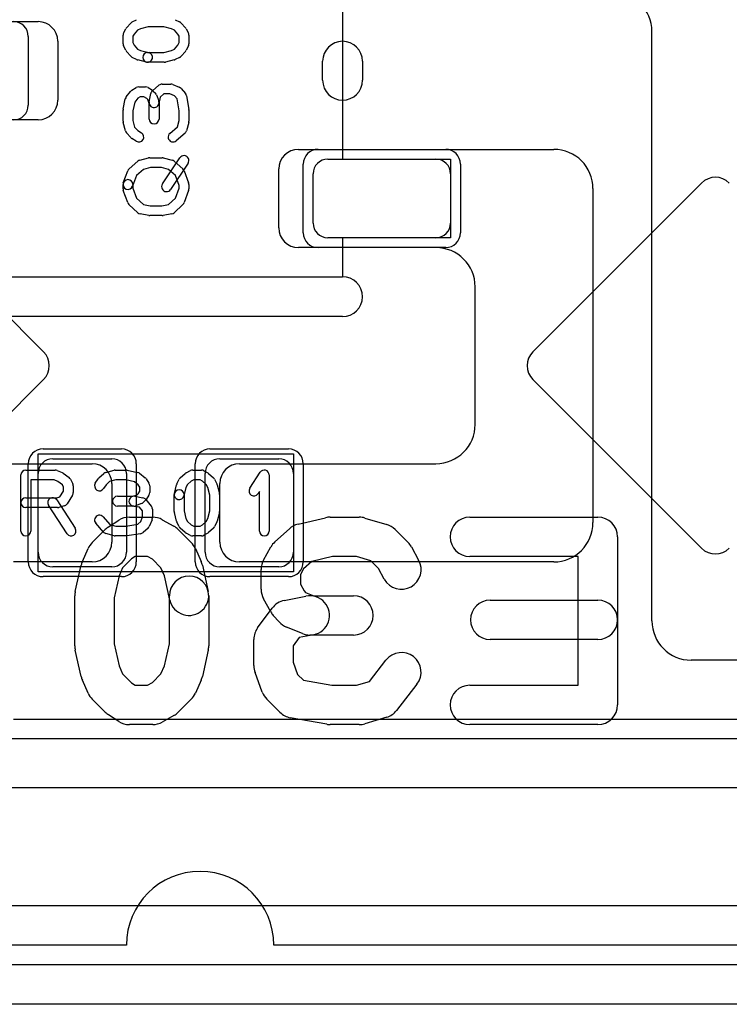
# Model space of a CAD drawing. Extents: x -3.2 to 23.2, y -0.5 to 25.
# Tile 7 of 22: x 6.5 to 10.1, y -0.3 to 4.7. Entities that reach past the tile are written whole.
import ezdxf

# ---------------------------------------------------------------- set-up
doc = ezdxf.new("R2010")
doc.units = 0
for name, color, linetype in [('L1', 3, 'CONTINUOUS'), ('L4', 3, 'CONTINUOUS'), ('MetalMask-A', 176, 'CONTINUOUS'), ('Outline', 7, 'CONTINUOUS'), ('PartsArea-A', 111, 'CONTINUOUS'), ('PartsArea-B', 111, 'CONTINUOUS'), ('PartsSilk-A', 221, 'CONTINUOUS'), ('PartsSilk-B', 221, 'CONTINUOUS'), ('Resist-A', 2, 'CONTINUOUS'), ('Silk-A', 140, 'CONTINUOUS'), ('Silk-B', 140, 'CONTINUOUS')]:
    doc.layers.add(name, color=color, linetype=linetype)

msp = doc.modelspace()

# ---------------------------------------------------------------- linework, layer by layer
at = {"layer": 'L1'}
for p, q in [((5.33284, 4.7), (6.55, 4.7)), ((9.675, 1.65), (9.675, 4.65)), ((6.65, 4.6), (6.65, 4.3)), ((6.55, 4.2), (5.33284, 4.2)), ((7.875, 4.05), (9.175, 4.05)), ((8.025, 4), (8.575, 4)), ((7.775, 3.65), (7.775, 3.95)), ((7.95, 3.675), (7.95, 3.925)), ((8.65, 3.925), (8.65, 3.675)), ((9.375, 3.85), (9.375, 2.15)), ((8.575, 3.6), (8.025, 3.6)), ((8.575, 3.55), (7.875, 3.55)), ((8.775, 2.65), (8.775, 3.35)), ((6.625, 2.475), (6.925, 2.475)), ((7.475, 2.475), (7.775, 2.475)), ((6.075, 2.45), (6.825, 2.45)), ((7.575, 2.45), (8.575, 2.45)), ((6.55, 2), (6.55, 2.4)), ((7, 2.4), (7, 2)), ((7.4, 2), (7.4, 2.4)), ((7.85, 2.4), (7.85, 2)), ((6.925, 2.35), (6.925, 2.05)), ((7.475, 2.05), (7.475, 2.35)), ((6.825, 1.95), (6.425, 1.95)), ((6.925, 1.925), (6.625, 1.925)), ((7.775, 1.925), (7.475, 1.925)), ((9.175, 1.95), (7.575, 1.95)), ((10.625, 1.45), (9.875, 1.45)), ((6.425, 1.15), (14.425, 1.15)), ((16.75, 0.8), (4.35, 0.8))]:
    msp.add_line(p, q, dxfattribs=at)
for centre, radius, start, end in [((9.475, 4.65), 0.2, 0, 90), ((6.55, 4.6), 0.1, 0, 90), ((6.55, 4.3), 0.1, -90, 0), ((7.875, 3.95), 0.1, 90, 180), ((9.175, 3.85), 0.2, 0, 90), ((8.025, 3.925), 0.075, 90, 180), ((8.575, 3.925), 0.075, 0, 90), ((8.025, 3.675), 0.075, 180, -90), ((8.575, 3.675), 0.075, -90, 0), ((7.875, 3.65), 0.1, 180, -90), ((8.575, 3.35), 0.2, 0, 90), ((8.575, 2.65), 0.2, -90, 0), ((6.625, 2.4), 0.075, 90, 180), ((6.925, 2.4), 0.075, 0, 90), ((7.475, 2.4), 0.075, 90, 180), ((7.775, 2.4), 0.075, 0, 90), ((6.825, 2.35), 0.1, 0, 90), ((7.575, 2.35), 0.1, 90, 180), ((9.175, 2.15), 0.2, -90, 0), ((6.825, 2.05), 0.1, -90, 0), ((7.575, 2.05), 0.1, 180, -90), ((6.625, 2), 0.075, 180, -90), ((6.925, 2), 0.075, -90, 0), ((7.475, 2), 0.075, 180, -90), ((7.775, 2), 0.075, -90, 0), ((9.875, 1.65), 0.2, 180, -90)]:
    msp.add_arc(centre, radius, start, end, dxfattribs=at)
at = {"layer": 'L4'}
for p, q in [((6.57762, 3.01991), (5.71903, 3.8785)), ((9.92763, 3.8785), (9.06904, 3.01991)), ((5.71904, 2.01991), (6.57762, 2.87849)), ((9.06904, 2.87849), (9.92762, 2.01991)), ((15.75, 1.05), (4.24999, 1.05))]:
    msp.add_line(p, q, dxfattribs=at)
for centre, radius, start, end in [((9.99833, 3.8078), 0.09998, 45, 135), ((6.50691, 2.9492), 0.1, -45, 45), ((9.13975, 2.9492), 0.1, 135, -135), ((9.99833, 2.09062), 0.1, -135, -45)]:
    msp.add_arc(centre, radius, start, end, dxfattribs=at)
at = {"layer": 'MetalMask-A'}
for p, q in [((8.025, 4), (8.575, 4)), ((7.95, 3.675), (7.95, 3.925)), ((8.65, 3.925), (8.65, 3.675)), ((8.575, 3.6), (8.025, 3.6)), ((6.625, 2.475), (6.925, 2.475)), ((7.475, 2.475), (7.775, 2.475)), ((6.55, 2), (6.55, 2.4)), ((7, 2.4), (7, 2)), ((7.4, 2), (7.4, 2.4)), ((7.85, 2.4), (7.85, 2)), ((6.925, 1.925), (6.625, 1.925)), ((7.775, 1.925), (7.475, 1.925))]:
    msp.add_line(p, q, dxfattribs=at)
for centre, start, end in [((8.025, 3.925), 90, 180), ((8.575, 3.925), 0, 90), ((8.025, 3.675), 180, -90), ((8.575, 3.675), -90, 0), ((6.625, 2.4), 90, 180), ((6.925, 2.4), 0, 90), ((7.475, 2.4), 90, 180), ((7.775, 2.4), 0, 90), ((6.625, 2), 180, -90), ((6.925, 2), -90, 0), ((7.475, 2), 180, -90), ((7.775, 2), -90, 0)]:
    msp.add_arc(centre, 0.075, start, end, dxfattribs=at)
at = {"layer": 'Outline'}
for p, q in [((7, 0), (1, 0)), ((11.25, 0), (7.75, 0))]:
    msp.add_line(p, q, dxfattribs=at)
msp.add_arc((7.375, 0), 0.375, 0, 180, dxfattribs=at)
at = {"layer": 'PartsArea-A'}
for p, q in [((8.1, 4.9), (8.1, 4)), ((8.1, 4), (8.65, 4)), ((8.65, 4), (8.65, 3.6)), ((8.65, 3.6), (8.1, 3.6)), ((8.1, 3.6), (8.1, 3.4)), ((8.1, 3.4), (6.3, 3.4)), ((6.55, 2.5), (7.85, 2.5)), ((6.55, 1.9), (6.55, 2.5)), ((7.85, 2.5), (7.85, 1.9)), ((7.85, 1.9), (6.55, 1.9))]:
    msp.add_line(p, q, dxfattribs=at)
at = {"layer": 'PartsArea-B'}
msp.add_line((22.65, 0.2), (-2.65, 0.2), dxfattribs=at)
at = {"layer": 'PartsSilk-A'}
for p, q in [((6.9857, 4.64434), (6.99681, 4.66379)), ((6.99983, 4.668), (7.02205, 4.693)), ((7.02956, 4.69875), (7.05178, 4.70986)), ((7.07169, 4.66391), (7.05623, 4.65618)), ((7.11049, 4.67361), (7.07169, 4.66391)), ((7.18951, 4.67361), (7.11049, 4.67361)), ((7.22831, 4.66391), (7.18951, 4.67361)), ((7.24377, 4.65618), (7.22831, 4.66391)), ((7.24822, 4.70986), (7.27044, 4.69875)), ((7.27795, 4.693), (7.30017, 4.668)), ((7.30319, 4.66379), (7.3143, 4.64434)), ((6.98241, 4.5875), (6.98241, 4.63194)), ((7.03894, 4.63673), (7.03241, 4.6253)), ((7.03241, 4.6253), (7.03241, 4.5934)), ((7.05623, 4.65618), (7.03894, 4.63673)), ((7.26106, 4.63673), (7.24377, 4.65618)), ((7.26759, 4.6253), (7.26106, 4.63673)), ((7.26759, 4.5934), (7.26759, 4.6253)), ((7.31759, 4.63194), (7.31759, 4.5875)), ((6.99616, 4.5541), (6.98505, 4.57632)), ((7.03241, 4.5934), (7.0394, 4.57942)), ((7.0394, 4.57942), (7.05623, 4.56049)), ((7.05623, 4.56049), (7.07169, 4.55276)), ((7.22831, 4.55276), (7.24377, 4.56049)), ((7.24377, 4.56049), (7.2606, 4.57942)), ((7.2606, 4.57942), (7.26759, 4.5934)), ((7.31495, 4.57632), (7.30384, 4.5541)), ((7.02205, 4.52367), (6.99983, 4.54867)), ((7.05178, 4.50681), (7.02956, 4.51792)), ((7.07169, 4.55276), (7.11347, 4.54231)), ((7.10741, 4.54306), (7.18951, 4.54306)), ((7.18951, 4.54306), (7.22831, 4.55276)), ((7.27044, 4.51792), (7.24822, 4.50681)), ((7.30017, 4.54867), (7.27795, 4.52367)), ((7.10135, 4.49381), (7.0569, 4.50492)), ((7.19259, 4.49306), (7.10741, 4.49306)), ((7.2431, 4.50492), (7.19865, 4.49381)), ((7.9984, 4.4016), (7.9984, 4.4984)), ((8.2016, 4.4984), (8.2016, 4.4016)), ((7.02749, 4.35037), (7.04971, 4.36426)), ((7.06296, 4.36806), (7.0963, 4.36806)), ((7.10955, 4.36426), (7.13177, 4.35037)), ((7.13215, 4.34838), (7.16548, 4.37615)), ((7.18148, 4.38194), (7.22593, 4.38194)), ((7.23554, 4.38002), (7.26887, 4.36614)), ((6.999, 4.31701), (7.02122, 4.34479)), ((7.0576, 4.31023), (7.04176, 4.29042)), ((7.07013, 4.31806), (7.0576, 4.31023)), ((7.08913, 4.31806), (7.07013, 4.31806)), ((7.10285, 4.30948), (7.08913, 4.31806)), ((7.11613, 4.29188), (7.12354, 4.33355)), ((7.1362, 4.34685), (7.14731, 4.33574)), ((7.15313, 4.3266), (7.16424, 4.29604)), ((7.17117, 4.31581), (7.16535, 4.28312)), ((7.19053, 4.33194), (7.17117, 4.31581)), ((7.22093, 4.33194), (7.19053, 4.33194)), ((7.24437, 4.32218), (7.22093, 4.33194)), ((7.25795, 4.30691), (7.24437, 4.32218)), ((7.27795, 4.35967), (7.30017, 4.33467)), ((7.30617, 4.32201), (7.31728, 4.25256)), ((6.98295, 4.25376), (6.99406, 4.30654)), ((7.04176, 4.29042), (7.03241, 4.24601)), ((7.10803, 4.3043), (7.10285, 4.30948)), ((7.11574, 4.2831), (7.10803, 4.3043)), ((7.11574, 4.20417), (7.11574, 4.2831)), ((7.16574, 4.2875), (7.16574, 4.20417)), ((7.26759, 4.24662), (7.25795, 4.30691)), ((6.98241, 4.19306), (6.98241, 4.24861)), ((7.03241, 4.24601), (7.03241, 4.19634)), ((7.26759, 4.19634), (7.26759, 4.24662)), ((7.31759, 4.24861), (7.31759, 4.19306)), ((6.99436, 4.14495), (6.98325, 4.18662)), ((7.03241, 4.19634), (7.04115, 4.16356)), ((7.04115, 4.16356), (7.05704, 4.14568)), ((7.22058, 4.13131), (7.25929, 4.16519)), ((7.25929, 4.16519), (7.26759, 4.19634)), ((7.31675, 4.18662), (7.30564, 4.14495)), ((7.02205, 4.10978), (6.99983, 4.13478)), ((7.05704, 4.14568), (7.07621, 4.1337)), ((7.29794, 4.13258), (7.2535, 4.09369)), ((7.04971, 4.0913), (7.02749, 4.10519)), ((7.01317, 3.95075), (7.05761, 3.98964)), ((7.06801, 3.99508), (7.11246, 4.00619)), ((7.11852, 4.00694), (7.18148, 4.00694)), ((7.1829, 3.87359), (7.27179, 4.00693)), ((7.18754, 4.00619), (7.23199, 3.99508)), ((7.31339, 3.97919), (7.2245, 3.84585)), ((7.24239, 3.98964), (7.28683, 3.95075)), ((6.98391, 3.87937), (7.00613, 3.94048)), ((7.05093, 3.91736), (7.03091, 3.86229)), ((7.08599, 3.94804), (7.05093, 3.91736)), ((7.1216, 3.95694), (7.08599, 3.94804)), ((7.1784, 3.95694), (7.1216, 3.95694)), ((7.21401, 3.94804), (7.1784, 3.95694)), ((7.24907, 3.91736), (7.21401, 3.94804)), ((7.26759, 3.86643), (7.24907, 3.91736)), ((7.29387, 3.94048), (7.31609, 3.87937)), ((6.98241, 3.84861), (6.98241, 3.87083)), ((7.03241, 3.87083), (7.03241, 3.85301)), ((7.26759, 3.85301), (7.26759, 3.86643)), ((7.31759, 3.87083), (7.31759, 3.84861)), ((7.00613, 3.77896), (6.98391, 3.84007)), ((7.03241, 3.85301), (7.05109, 3.80165)), ((7.24891, 3.80165), (7.26759, 3.85301)), ((7.31609, 3.84007), (7.29387, 3.77896)), ((7.05697, 3.72759), (7.01253, 3.76926)), ((7.05109, 3.80165), (7.08585, 3.76906)), ((7.08585, 3.76906), (7.12084, 3.7625)), ((7.12084, 3.7625), (7.17916, 3.7625)), ((7.17916, 3.7625), (7.21415, 3.76906)), ((7.21415, 3.76906), (7.24891, 3.80165)), ((7.28747, 3.76926), (7.24303, 3.72759)), ((7.11392, 3.71293), (7.06947, 3.72126)), ((7.18148, 3.7125), (7.11852, 3.7125)), ((7.23053, 3.72126), (7.18608, 3.71293)), ((6.4016, 3.4016), (8.1, 3.4016)), ((8.1, 3.1984), (6.3, 3.1984)), ((6.4875, 2.41759), (6.6375, 2.41759)), ((6.64765, 2.41544), (6.67265, 2.40433)), ((6.89495, 2.40564), (6.93662, 2.41675)), ((6.94306, 2.41759), (6.99861, 2.41759)), ((7.00376, 2.41705), (7.05654, 2.40594)), ((7.3041, 2.40384), (7.32632, 2.41495)), ((7.3375, 2.41759), (7.38194, 2.41759)), ((7.39434, 2.4143), (7.41379, 2.40319)), ((7.62763, 2.3247), (7.68041, 2.40618)), ((6.4625, 2.10741), (6.4625, 2.39259)), ((6.6322, 2.36759), (6.5125, 2.36759)), ((6.5125, 2.36759), (6.5125, 2.10741)), ((6.64993, 2.35971), (6.6322, 2.36759)), ((6.67343, 2.34263), (6.64993, 2.35971)), ((6.6772, 2.4017), (6.70776, 2.37948)), ((6.71542, 2.37044), (6.72653, 2.34822)), ((6.8413, 2.35029), (6.85519, 2.37251)), ((6.85978, 2.37795), (6.88478, 2.40017)), ((6.91356, 2.35885), (6.89568, 2.34296)), ((6.94634, 2.36759), (6.91356, 2.35885)), ((6.99601, 2.36759), (6.94634, 2.36759)), ((7.04042, 2.35824), (6.99601, 2.36759)), ((7.06023, 2.3424), (7.04042, 2.35824)), ((7.06701, 2.401), (7.09479, 2.37878)), ((7.10037, 2.37251), (7.11426, 2.35029)), ((7.25681, 2.34822), (7.26792, 2.37044)), ((7.27367, 2.37795), (7.29867, 2.40017)), ((7.32942, 2.3606), (7.31049, 2.34377)), ((7.3434, 2.36759), (7.32942, 2.3606)), ((7.3753, 2.36759), (7.3434, 2.36759)), ((7.38673, 2.36106), (7.3753, 2.36759)), ((7.40618, 2.34377), (7.38673, 2.36106)), ((7.418, 2.40017), (7.443, 2.37795)), ((7.44875, 2.37044), (7.45986, 2.34822)), ((7.72639, 2.39259), (7.72639, 2.10741)), ((6.66042, 2.28087), (6.67917, 2.31087)), ((6.67917, 2.33114), (6.67343, 2.34263)), ((6.67917, 2.31087), (6.67917, 2.33114)), ((6.72917, 2.33704), (6.72917, 2.3037)), ((6.89568, 2.34296), (6.8837, 2.32379)), ((7.05948, 2.29715), (7.06806, 2.31087)), ((7.06806, 2.32987), (7.06023, 2.3424)), ((7.06806, 2.31087), (7.06806, 2.32987)), ((7.11806, 2.33704), (7.11806, 2.3037)), ((7.24381, 2.29865), (7.25492, 2.3431)), ((7.30276, 2.32831), (7.29231, 2.28653)), ((7.31049, 2.34377), (7.30276, 2.32831)), ((7.41391, 2.32831), (7.40618, 2.34377)), ((7.42361, 2.28951), (7.41391, 2.32831)), ((7.46175, 2.3431), (7.47286, 2.29865)), ((7.67639, 2.30801), (7.66959, 2.29752)), ((7.67639, 2.10741), (7.67639, 2.30801)), ((6.4875, 2.27685), (6.64533, 2.27685)), ((6.64453, 2.26553), (6.73898, 2.12109)), ((6.64533, 2.27685), (6.66042, 2.28087)), ((6.72537, 2.29045), (6.69759, 2.24601)), ((6.95417, 2.28426), (7.0331, 2.28426)), ((7.0331, 2.28426), (7.0543, 2.29197)), ((7.04188, 2.28387), (7.08355, 2.27646)), ((7.0543, 2.29197), (7.05948, 2.29715)), ((7.09685, 2.2638), (7.08574, 2.25269)), ((7.09838, 2.26785), (7.12615, 2.23452)), ((7.11426, 2.29045), (7.10037, 2.26823)), ((7.24306, 2.20741), (7.24306, 2.29259)), ((7.29306, 2.29259), (7.29306, 2.21049)), ((7.42361, 2.21049), (7.42361, 2.28951)), ((7.47361, 2.29259), (7.47361, 2.20741)), ((6.64861, 2.22685), (6.4875, 2.22685)), ((6.69714, 2.09373), (6.60269, 2.23817)), ((6.68283, 2.2351), (6.65505, 2.22769)), ((7.0375, 2.23426), (6.95417, 2.23426)), ((7.06581, 2.22883), (7.03312, 2.23465)), ((7.0766, 2.24687), (7.04604, 2.23576)), ((7.08194, 2.20947), (7.06581, 2.22883)), ((7.08194, 2.17907), (7.08194, 2.20947)), ((7.13194, 2.21852), (7.13194, 2.17407)), ((7.29306, 2.21049), (7.30276, 2.17169)), ((7.41391, 2.17169), (7.42361, 2.21049)), ((6.88131, 2.17942), (6.91519, 2.14071)), ((7.05691, 2.14205), (7.07218, 2.15563)), ((7.07218, 2.15563), (7.08194, 2.17907)), ((7.13002, 2.16446), (7.11614, 2.13113)), ((7.25492, 2.1569), (7.24381, 2.20135)), ((7.30276, 2.17169), (7.31049, 2.15623)), ((7.31049, 2.15623), (7.32942, 2.1394)), ((7.38673, 2.13894), (7.40618, 2.15623)), ((7.40618, 2.15623), (7.41391, 2.17169)), ((7.47286, 2.20135), (7.46175, 2.1569)), ((6.88258, 2.10206), (6.84369, 2.1465)), ((6.91519, 2.14071), (6.94634, 2.13241)), ((6.94634, 2.13241), (6.99662, 2.13241)), ((6.99662, 2.13241), (7.05691, 2.14205)), ((7.10967, 2.12205), (7.08467, 2.09983)), ((7.26792, 2.12956), (7.25681, 2.15178)), ((7.29867, 2.09983), (7.27367, 2.12205)), ((7.32942, 2.1394), (7.3434, 2.13241)), ((7.3434, 2.13241), (7.3753, 2.13241)), ((7.3753, 2.13241), (7.38673, 2.13894)), ((7.443, 2.12205), (7.418, 2.09983)), ((7.45986, 2.15178), (7.44875, 2.12956)), ((6.93662, 2.08325), (6.89495, 2.09436)), ((6.99861, 2.08241), (6.94306, 2.08241)), ((7.07201, 2.09383), (7.00256, 2.08272)), ((7.32632, 2.08505), (7.3041, 2.09616)), ((7.38194, 2.08241), (7.3375, 2.08241)), ((7.41379, 2.09681), (7.39434, 2.0857))]:
    msp.add_line(p, q, dxfattribs=at)
for centre, radius, start, end in [((7.01852, 4.65139), 0.025, 138.37217, 150.26649), ((7.04074, 4.67639), 0.025, 116.56505, 138.37217), ((7.25926, 4.67639), 0.025, 41.62783, 63.43495), ((7.28148, 4.65139), 0.025, 29.73351, 41.62783), ((7.00741, 4.63194), 0.025, 150.26649, 180), ((7.29259, 4.63194), 0.025, 0, 29.73351), ((7.00741, 4.5875), 0.025, 180, -153.43495), ((7.29259, 4.5875), 0.025, -26.56505, 0), ((8.1, 4.4984), 0.1016, 0, 180), ((7.01852, 4.56528), 0.025, -153.43495, -138.37217), ((7.04074, 4.54028), 0.025, -138.37217, -116.56505), ((7.10741, 4.51806), 0.025, 90, -90), ((7.10741, 4.51806), 0.025, -104.03068, 75.96679), ((7.25926, 4.54028), 0.025, -63.43495, -41.62783), ((7.28148, 4.56528), 0.025, -41.62783, -26.56505), ((7.06296, 4.52917), 0.025, -116.56505, -104.03068), ((7.19259, 4.51806), 0.025, -90, -75.96932), ((7.23704, 4.52917), 0.025, -75.96932, -63.43495), ((7.06296, 4.34306), 0.025, 90, 122.01002), ((7.0963, 4.34306), 0.025, 57.99462, 90), ((7.18148, 4.35694), 0.025, 90, 129.8005), ((7.22593, 4.35694), 0.025, 67.39424, 90), ((7.25926, 4.34306), 0.025, 41.62783, 67.39112), ((8.1, 4.4016), 0.1016, 180, 0), ((7.01852, 4.30139), 0.025, 141.33303, 168.11298), ((7.04074, 4.32917), 0.025, 122.00538, 141.34522), ((7.14815, 4.32917), 0.025, 129.7909, 169.91674), ((7.11852, 4.32917), 0.025, 45, 57.98998), ((7.12963, 4.31806), 0.025, 19.97136, 45), ((7.28148, 4.31806), 0.025, 9.08937, 41.63069), ((7.14074, 4.2875), 0.025, 169.90837, -10.08326), ((7.14074, 4.2875), 0.025, 0, 19.97859), ((7.00741, 4.24861), 0.025, 168.11016, 180), ((7.29259, 4.24861), 0.025, 0, 9.08867), ((7.00741, 4.19306), 0.025, 180, -165.07115), ((7.14074, 4.20417), 0.025, 180, 0), ((7.29259, 4.19306), 0.025, -14.92551, 0), ((7.01852, 4.15139), 0.025, -165.07449, -138.36931), ((7.04074, 4.12639), 0.025, -138.37217, -122.01002), ((7.06296, 4.1125), 0.025, -122.00538, 57.98998), ((7.23704, 4.1125), 0.025, 131.18808, -48.81042), ((7.28148, 4.15139), 0.025, -48.81192, -14.92885), ((7.29259, 3.99306), 0.025, -33.69642, 146.31092), ((7.07407, 3.97083), 0.025, 104.03068, 131.18808), ((7.11852, 3.98194), 0.025, 90, 104.03068), ((7.18148, 3.98194), 0.025, 75.96932, 90), ((7.22593, 3.97083), 0.025, 48.81192, 75.96932), ((7.02963, 3.93194), 0.025, 131.18808, 160.02864), ((7.27037, 3.93194), 0.025, 19.97136, 48.81192), ((7.00741, 3.87083), 0.025, 0, 180), ((7.00741, 3.87083), 0.025, 160.02864, -19.9816), ((7.2037, 3.85972), 0.025, 146.30358, -33.68908), ((7.29259, 3.87083), 0.025, 0, 19.97136), ((7.00741, 3.84861), 0.025, 180, -160.02864), ((7.29259, 3.84861), 0.025, -19.97136, 0), ((7.02963, 3.7875), 0.025, -160.02864, -133.15239), ((7.27037, 3.7875), 0.025, -46.84761, -19.97136), ((7.07407, 3.74583), 0.025, -133.15239, -100.60417), ((7.11852, 3.7375), 0.025, -100.60417, -90), ((7.18148, 3.7375), 0.025, -90, -79.39583), ((7.22593, 3.74583), 0.025, -79.39583, -46.84761), ((8.1, 3.3), 0.1016, -90, 90), ((6.4875, 2.39259), 0.025, 90, 180), ((6.6375, 2.39259), 0.025, 66.04914, 90), ((6.90139, 2.38148), 0.025, 104.92551, 131.63069), ((6.94306, 2.39259), 0.025, 90, 104.92885), ((6.99861, 2.39259), 0.025, 78.11016, 90), ((7.05139, 2.38148), 0.025, 51.33303, 78.11298), ((7.3375, 2.39259), 0.025, 90, 116.56505), ((7.38194, 2.39259), 0.025, 60.26649, 90), ((7.70139, 2.39259), 0.025, 0, 147.06619), ((6.6625, 2.38148), 0.025, 53.98274, 66.03964), ((6.69306, 2.35926), 0.025, 26.56505, 53.97932), ((6.87639, 2.35926), 0.025, 131.62783, 147.98998), ((7.07917, 2.35926), 0.025, 32.00538, 51.34522), ((7.29028, 2.35926), 0.025, 131.62783, 153.43495), ((7.31528, 2.38148), 0.025, 116.56505, 131.62783), ((7.40139, 2.38148), 0.025, 48.37217, 60.26649), ((7.42639, 2.35926), 0.025, 26.56505, 48.37217), ((6.70417, 2.33704), 0.025, 0, 26.56505), ((6.8625, 2.33704), 0.025, 147.99462, -32.01002), ((7.09306, 2.33704), 0.025, 0, 32.01002), ((7.26806, 2.29259), 0.025, 0, 180), ((7.27917, 2.33704), 0.025, 153.43495, 165.96932), ((7.4375, 2.33704), 0.025, 14.03068, 26.56505), ((7.64861, 2.31111), 0.025, 147.06646, -32.93381), ((6.4875, 2.25185), 0.025, 90, -90), ((6.62361, 2.25185), 0.025, 33.18146, -146.81914), ((6.70417, 2.3037), 0.025, -32.00538, 0), ((6.95417, 2.25926), 0.025, 90, -90), ((7.0375, 2.25926), 0.025, 79.90837, -100.08326), ((7.07917, 2.25185), 0.025, 39.7909, 79.91674), ((7.07917, 2.28148), 0.025, -45, -32.01002), ((7.09306, 2.3037), 0.025, -32.00538, 0), ((7.26806, 2.29259), 0.025, 165.96932, -14.03321), ((7.44861, 2.29259), 0.025, 0, 14.03068), ((6.64861, 2.25185), 0.025, -90, -75.06473), ((6.67639, 2.25926), 0.025, -75.07449, -32.01002), ((7.0375, 2.25926), 0.025, -90, -70.02141), ((7.06806, 2.27037), 0.025, -70.02864, -45), ((7.10694, 2.21852), 0.025, 0, 39.8005), ((7.26806, 2.20741), 0.025, 180, -165.96932), ((7.44861, 2.20741), 0.025, -14.03068, 0), ((6.8625, 2.16296), 0.025, 41.18808, -138.81042), ((7.10694, 2.17407), 0.025, -22.60576, 0), ((7.27917, 2.16296), 0.025, -165.96932, -153.43495), ((7.4375, 2.16296), 0.025, -26.56505, -14.03068), ((6.4875, 2.10741), 0.025, 180, 0), ((6.71806, 2.10741), 0.025, -146.81854, 33.18086), ((7.09306, 2.14074), 0.025, -48.37217, -22.60888), ((7.29028, 2.14074), 0.025, -153.43495, -131.62783), ((7.42639, 2.14074), 0.025, -48.37217, -26.56505), ((7.70139, 2.10741), 0.025, 180, 0), ((6.90139, 2.11852), 0.025, -138.81192, -104.92885), ((6.94306, 2.10741), 0.025, -104.92551, -90), ((6.99861, 2.10741), 0.025, -90, -80.91133), ((7.06806, 2.11852), 0.025, -80.91063, -48.36931), ((7.31528, 2.11852), 0.025, -131.62783, -116.56505), ((7.3375, 2.10741), 0.025, -116.56505, -90), ((7.38194, 2.10741), 0.025, -90, -60.26649), ((7.40139, 2.11852), 0.025, -60.26649, -48.37217)]:
    msp.add_arc(centre, radius, start, end, dxfattribs=at)
at = {"layer": 'PartsSilk-B'}
for p, q in [((1.8016, -0.0984), (18.3, -0.0984)), ((18.3, -0.3016), (1.7, -0.3016))]:
    msp.add_line(p, q, dxfattribs=at)
at = {"layer": 'Resist-A'}
for p, q in [((6.5, 4.625), (6.5, 4.275)), ((7.975, 4.05), (8.625, 4.05)), ((7.9, 3.625), (7.9, 3.975)), ((8.7, 3.975), (8.7, 3.625)), ((8.625, 3.55), (7.975, 3.55)), ((6.575, 2.525), (6.975, 2.525)), ((7.425, 2.525), (7.825, 2.525)), ((6.5, 1.95), (6.5, 2.45)), ((7.05, 2.45), (7.05, 1.95)), ((7.35, 1.95), (7.35, 2.45)), ((7.9, 2.45), (7.9, 1.95)), ((6.975, 1.875), (6.575, 1.875)), ((7.825, 1.875), (7.425, 1.875))]:
    msp.add_line(p, q, dxfattribs=at)
for centre, start, end in [((6.425, 4.625), 0, 90), ((6.425, 4.275), -90, 0), ((7.975, 3.975), 90, 180), ((8.625, 3.975), 0, 90), ((7.975, 3.625), 180, -90), ((8.625, 3.625), -90, 0), ((6.575, 2.45), 90, 180), ((6.975, 2.45), 0, 90), ((7.425, 2.45), 90, 180), ((7.825, 2.45), 0, 90), ((6.575, 1.95), 180, -90), ((6.975, 1.95), -90, 0), ((7.425, 1.95), 180, -90), ((7.825, 1.95), -90, 0)]:
    msp.add_arc(centre, 0.075, start, end, dxfattribs=at)
at = {"layer": 'Silk-A'}
for p, q in [((7.9984, 4.4016), (7.9984, 4.4984)), ((8.2016, 4.4984), (8.2016, 4.4016)), ((6.4016, 3.4016), (8.1, 3.4016)), ((8.1, 3.1984), (6.3, 3.1984))]:
    msp.add_line(p, q, dxfattribs=at)
for centre, start, end in [((8.1, 4.4984), 0, 180), ((8.1, 4.4016), 180, 0), ((8.1, 3.3), -90, 90)]:
    msp.add_arc(centre, 0.1016, start, end, dxfattribs=at)
at = {"layer": 'Silk-B'}
for p, q in [((6.90888, 2.12855), (6.96073, 2.16189)), ((7.01481, 2.17778), (7.13333, 2.17778)), ((7.18236, 2.16493), (7.24162, 2.13159)), ((7.87325, 2.14175), (8.01399, 2.17509)), ((8.03704, 2.17778), (8.18519, 2.17778)), ((8.21393, 2.17356), (8.32504, 2.14022)), ((8.74815, 2.17778), (9.4, 2.17778)), ((6.82559, 2.04849), (6.89225, 2.11515)), ((7.2633, 2.11516), (7.32997, 2.0485)), ((7.75533, 2.05212), (7.82941, 2.11878)), ((8.36701, 2.11515), (8.43367, 2.04849)), ((9.5, 2.07778), (9.5, 1.22222)), ((6.77529, 1.95172), (6.80492, 2.01839)), ((7.35064, 2.01839), (7.38027, 1.95172)), ((7.69777, 1.95967), (7.7348, 2.02634)), ((8.45038, 2.02635), (8.48742, 1.95968)), ((7.02608, 1.96614), (6.98014, 1.9202)), ((7.04419, 1.97778), (7.02608, 1.96614)), ((7.10713, 1.97778), (7.04419, 1.97778)), ((7.13159, 1.96402), (7.10713, 1.97778)), ((7.17542, 1.9202), (7.13159, 1.96402)), ((8.04872, 1.97778), (7.9442, 1.95302)), ((8.17051, 1.97778), (8.04872, 1.97778)), ((8.24341, 1.9559), (8.17051, 1.97778)), ((8.28235, 1.91697), (8.24341, 1.9559)), ((9.3, 1.97778), (8.74815, 1.97778)), ((9.3, 1.32222), (9.3, 1.97778)), ((6.73942, 1.79947), (6.76905, 1.9328)), ((6.98014, 1.9202), (6.96212, 1.87964)), ((7.19344, 1.87964), (7.17542, 1.9202)), ((7.38651, 1.9328), (7.41614, 1.79947)), ((7.68519, 1.81111), (7.68519, 1.91111)), ((7.90153, 1.91462), (7.88519, 1.8852)), ((7.9442, 1.95302), (7.90153, 1.91462)), ((8.31258, 1.86254), (8.28235, 1.91697)), ((6.96212, 1.87964), (6.93704, 1.7668)), ((7.2209, 1.75609), (7.19344, 1.87964)), ((7.88519, 1.8852), (7.88519, 1.83702)), ((7.88519, 1.83702), (7.90429, 1.80264)), ((6.73704, 1.52222), (6.73704, 1.77778)), ((6.93704, 1.7668), (6.93704, 1.5332)), ((7.21852, 1.5332), (7.21852, 1.77778)), ((7.41852, 1.77778), (7.41852, 1.52222)), ((7.7348, 1.69588), (7.69777, 1.76255)), ((7.80261, 1.75362), (7.91372, 1.77584)), ((7.90429, 1.80264), (7.91118, 1.79488)), ((7.91118, 1.79488), (7.95299, 1.77778)), ((7.95299, 1.77778), (8.15556, 1.77778)), ((8.85185, 1.75556), (9.4, 1.75556)), ((7.66779, 1.61508), (7.74186, 1.71508)), ((7.77711, 1.64467), (7.74748, 1.678)), ((7.89547, 1.58522), (7.81399, 1.61855)), ((7.64815, 1.42222), (7.64815, 1.55556)), ((7.87963, 1.56506), (7.84815, 1.52256)), ((7.95294, 1.57972), (7.87963, 1.56506)), ((8.15556, 1.57778), (7.93333, 1.57778)), ((9.4, 1.55556), (8.85185, 1.55556)), ((6.93704, 1.5332), (6.96212, 1.42036)), ((7.19344, 1.42036), (7.21852, 1.5332)), ((7.84815, 1.52256), (7.84815, 1.44014)), ((6.76905, 1.3672), (6.73942, 1.50053)), ((7.41614, 1.50053), (7.38651, 1.3672)), ((6.96212, 1.42036), (6.98014, 1.3798)), ((7.17542, 1.3798), (7.19344, 1.42036)), ((7.84815, 1.44014), (7.87137, 1.37746)), ((8.23697, 1.34216), (8.32106, 1.45028)), ((6.98014, 1.3798), (7.02608, 1.33386)), ((7.13159, 1.33598), (7.17542, 1.3798)), ((7.69142, 1.28749), (7.65438, 1.38749)), ((7.87137, 1.37746), (7.90041, 1.34843)), ((6.80492, 1.28161), (6.77529, 1.34828)), ((7.02608, 1.33386), (7.04419, 1.32222)), ((7.04419, 1.32222), (7.10713, 1.32222)), ((7.10713, 1.32222), (7.13159, 1.33598)), ((7.38027, 1.34828), (7.35064, 1.28161)), ((7.90041, 1.34843), (8.04597, 1.32222)), ((8.04597, 1.32222), (8.17051, 1.32222)), ((8.17051, 1.32222), (8.23697, 1.34216)), ((8.47894, 1.3275), (8.37524, 1.19417)), ((8.74815, 1.32222), (9.3, 1.32222)), ((6.89225, 1.18485), (6.82559, 1.25151)), ((7.32997, 1.2515), (7.2633, 1.18484)), ((7.78114, 1.18485), (7.71448, 1.25151)), ((6.96073, 1.13811), (6.90888, 1.17145)), ((7.24162, 1.16841), (7.18236, 1.13507)), ((8.01932, 1.1238), (7.83413, 1.15714)), ((8.32504, 1.15978), (8.21393, 1.12644)), ((7.13333, 1.12222), (7.01481, 1.12222)), ((8.18519, 1.12222), (8.03704, 1.12222)), ((9.4, 1.12222), (8.74815, 1.12222))]:
    msp.add_line(p, q, dxfattribs=at)
for centre, start, end in [((7.01481, 2.07778), 90, 122.74137), ((7.13333, 2.07778), 60.63819, 90), ((8.03704, 2.07778), 90, 103.32614), ((8.18519, 2.07778), 73.29746, 90), ((8.74815, 2.07778), 90, -90), ((9.4, 2.07778), 0, 90), ((6.96296, 2.04444), 122.7397, 135), ((7.19259, 2.04444), 45.00405, 60.63766), ((7.8963, 2.04444), 103.32614, 131.9804), ((8.2963, 2.04444), 45, 73.29746), ((6.8963, 1.97778), 135, 156.03831), ((7.25926, 1.97778), 23.96074, 45.0043), ((7.82222, 1.97778), 131.9804, 150.94873), ((8.36296, 1.97778), 29.05627, 45), ((7.78519, 1.91111), 150.94873, 180), ((8.4, 1.91111), -150.94373, 29.05533), ((6.86667, 1.91111), 156.03926, 167.47074), ((7.28889, 1.91111), 12.52694, 23.96169), ((7.31852, 1.77778), 0, 180), ((7.78519, 1.81111), 180, -150.94873), ((6.83704, 1.77778), 167.47306, 180), ((7.31852, 1.77778), -167.47306, 12.52926), ((7.93333, 1.67778), -78.69119, 101.30894), ((8.15556, 1.67778), -90, 90), ((8.85185, 1.65556), 90, -90), ((9.4, 1.65556), -90, 90), ((7.82222, 1.65556), 101.30881, 143.47387), ((7.82222, 1.74444), -150.94873, -138.36456), ((7.74815, 1.55556), 143.47387, 180), ((7.85185, 1.71111), -138.36456, -112.24613), ((7.93333, 1.67778), -112.24613, -90), ((6.83704, 1.52222), 180, -167.47074), ((7.31852, 1.52222), -12.52694, 0), ((8.4, 1.38889), -37.87147, 142.12531), ((7.74815, 1.42222), 180, -159.67666), ((6.86667, 1.38889), -167.47306, -156.03831), ((7.28889, 1.38889), -23.96074, -12.52926), ((8.74815, 1.22222), 90, -90), ((6.8963, 1.32222), -156.03926, -135), ((7.25926, 1.32222), -45.00405, -23.96169), ((7.78519, 1.32222), -159.67666, -135), ((9.4, 1.22222), -90, 0), ((6.96296, 1.25556), -135, -122.74137), ((7.19259, 1.25556), -60.63819, -45.0043), ((7.85185, 1.25556), -135, -100.20646), ((8.2963, 1.25556), -73.29746, -37.87147), ((7.01481, 1.22222), -122.7397, -90), ((7.13333, 1.22222), -90, -60.63766), ((8.03704, 1.22222), -100.20646, -90), ((8.18519, 1.22222), -90, -73.29746)]:
    msp.add_arc(centre, 0.1, start, end, dxfattribs=at)

doc.saveas('drawing.dxf')
